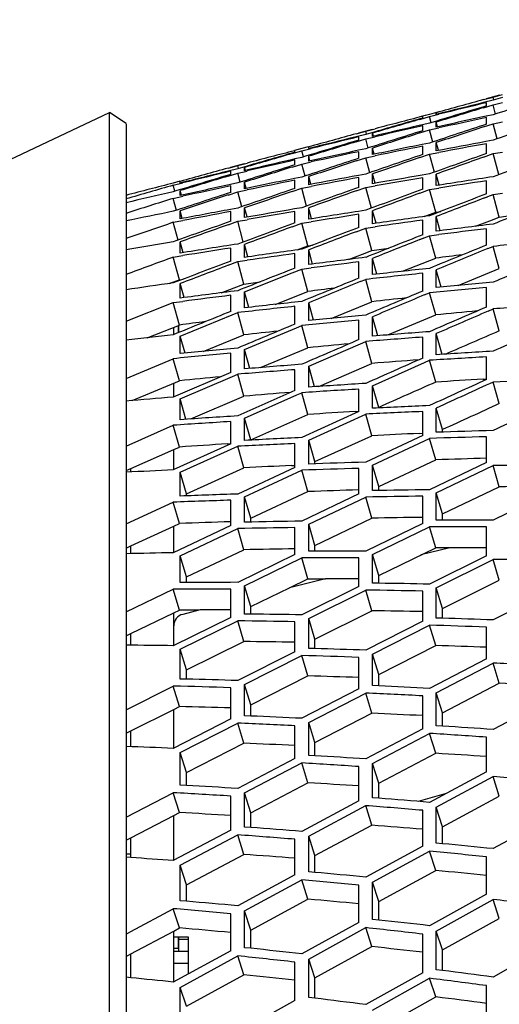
# Model space of a CAD drawing. Header units: millimetres. Extents: x 0 to 420, y -341 to 792.
# Tile 153 of 256: x 59.82 to 63.24, y 251.07 to 258.09. Entities that reach past the tile are written whole.
import ezdxf

# ---------------------------------------------------------------- set-up
doc = ezdxf.new("R2010")
doc.units = ezdxf.units.MM
doc.header["$LTSCALE"] = 23.1
doc.layers.get('0').update_dxf_attribs({"linetype": 'CONTINUOUS'})
for name, color, linetype in [('02___PRT_ALL_AXES', 7, 'CONTINUOUS'), ('06___PRT_ALL_SURFS', 7, 'CONTINUOUS'), ('AXES', 7, 'CONTINUOUS'), ('DIM_PILOTEES', 7, 'CONTINUOUS')]:
    doc.layers.add(name, color=color, linetype=linetype)
doc.styles.get("Standard").update_dxf_attribs({"font": 'txt', "width": 0.7})
doc.dimstyles.new('DIMSTYLE_3', dxfattribs={"dimtxt": 2.5, "dimasz": 3.5, "dimexe": 2, "dimexo": 0, "dimtad": 1, "dimdec": 0, "dimlfac": 5.882353, "dimdsep": 46, "dimtxsty": 'Standard', "dimblk": '_FILLED', "dimblk1": '_FILLED', "dimblk2": '_FILLED', "dimcen": 0.09, "dimazin": 2, "dimtp": 0.8, "dimtm": 0.8, "dimtfac": 1, "dimtdec": 0, "dimtofl": 0, "dimtmove": 0, "dimatfit": 3, "dimldrblk": '_FILLED', "dimfxl": 0, "dimtolj": 1, "dimarcsym": 0})

# ---------------------------------------------------------------- blocks, each defined once
blk = doc.blocks.new('_FILLED')
at = {"color": 0, "linetype": 'ByBlock'}
blk.add_solid([(0, 0), (-1, 0.1429), (-1, -0.1429)], dxfattribs=at)
blk = doc.blocks.new('*D3')
at = {"layer": 'DIM_PILOTEES', "color": 2, "linetype": 'Continuous'}
for p, q in [((74.1289, 261.6325), (38.8739, 261.6325)), ((40.8739, 261.6325), (40.8739, 207.2291)), ((40.8739, 152.8258), (40.8739, 207.2291)), ((55.2706, 152.8258), (38.8739, 152.8258))]:
    blk.add_line(p, q, dxfattribs=at)
at = {"layer": 'DIM_PILOTEES', "color": 2, "linetype": 'Continuous', "xscale": 3.5, "yscale": 3.5, "zscale": 3.5}
for p, rotation in [((40.8739, 261.6325), 90), ((40.8739, 152.8258), 270)]:
    blk.add_blockref('_FILLED', p, dxfattribs=dict(at, rotation=rotation))
at = {"layer": 'DIM_PILOTEES', "color": 2, "linetype": 'Continuous', "insert": (37.7489, 207.2291), "char_height": 2.5, "width": 8.839286, "attachment_point": 2, "rotation": 90, "line_spacing_factor": 0.9}
blk.add_mtext('{\\ftxt;\\W0.0001;\\H0.0001;\\~}{\\ftxt;\\W2.3571428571;\\H2.5; }{\\ftxt;\\W0.0001;\\H0.0001;\\~}', dxfattribs=at)

msp = doc.modelspace()

# ---------------------------------------------------------------- linework, layer by layer
at = {"color": 7, "linetype": 'Continuous'}
for p, q in [((63.1499, 257.5233), (63.2472, 257.5494)), ((63.1986, 257.5347), (63.2656, 257.5523)), ((63.1305, 257.5161), (63.1986, 257.5347)), ((63.1986, 257.5112), (63.1305, 257.4945)), ((63.1305, 257.4585), (63.1986, 257.4791)), ((63.1305, 257.4585), (63.1986, 257.4791)), ((63.1445, 257.4933), (63.1499, 257.4946)), ((63.1499, 257.4711), (63.1499, 257.4946)), ((63.1502, 257.5215), (63.1926, 257.5331)), ((63.2045, 257.5127), (63.1986, 257.5347)), ((63.2656, 257.5306), (63.1986, 257.5112)), ((63.1986, 257.4791), (63.2656, 257.4947)), ((63.2163, 257.4132), (63.1986, 257.4791)), ((58.5996, 256.549), (60.4613, 257.4233)), ((60.4613, 257.3449), (60.4613, 257.4233)), ((60.579, 257.3449), (60.4613, 257.4233)), ((62.7444, 257.4112), (62.6762, 257.3934)), ((62.7444, 257.4112), (62.6952, 257.3984)), ((62.8114, 257.4297), (62.7444, 257.4112)), ((62.7444, 257.3952), (62.8114, 257.4118)), ((62.7931, 257.4111), (62.7931, 257.4228)), ((62.796, 257.4119), (62.7931, 257.4228)), ((63.1986, 257.4084), (63.1478, 257.3975)), ((63.1986, 257.4084), (63.1478, 257.3975)), ((60.4613, 257.0762), (60.4613, 257.3449)), ((60.579, 257.3445), (60.579, 239.6707)), ((62.6762, 257.3755), (62.7444, 257.3952)), ((62.6928, 257.396), (62.6957, 257.3967)), ((62.7444, 257.3482), (62.694, 257.3366)), ((62.7444, 257.3482), (62.6941, 257.3366)), ((62.6957, 257.385), (62.6957, 257.3967)), ((62.6957, 257.2944), (62.6957, 257.3296)), ((62.7561, 257.3514), (62.7444, 257.3952)), ((62.7931, 257.3204), (62.7931, 257.3556)), ((62.8019, 257.3228), (62.7931, 257.3556)), ((63.1305, 257.3218), (63.1986, 257.3444)), ((63.1305, 257.3218), (63.1986, 257.3444)), ((63.1499, 257.3406), (63.1499, 257.3877)), ((63.1986, 257.3444), (63.2656, 257.3579)), ((63.2276, 257.2368), (63.1986, 257.3444)), ((62.2211, 257.2724), (62.2894, 257.2911)), ((62.2894, 257.2677), (62.2211, 257.251)), ((62.2894, 257.2677), (62.2396, 257.2555)), ((62.2406, 257.2797), (62.3382, 257.3058)), ((62.2894, 257.2911), (62.3566, 257.3087)), ((62.2953, 257.2693), (62.2894, 257.2911)), ((62.3566, 257.2873), (62.2894, 257.2677)), ((62.3382, 257.2539), (62.3382, 257.2773)), ((62.3441, 257.2555), (62.3382, 257.2773)), ((62.6762, 257.2787), (62.7444, 257.3003)), ((62.6762, 257.2787), (62.7444, 257.3003)), ((62.7444, 257.3003), (62.8114, 257.3149)), ((62.7679, 257.2128), (62.7444, 257.3003)), ((62.2211, 257.2153), (62.2894, 257.2359)), ((62.2211, 257.2153), (62.2894, 257.2359)), ((62.2353, 257.2499), (62.2406, 257.2512)), ((62.2406, 257.2278), (62.2406, 257.2512)), ((62.2894, 257.2359), (62.3566, 257.2515)), ((62.307, 257.1705), (62.2894, 257.2359)), ((62.7444, 257.2065), (62.6932, 257.1962)), ((62.7444, 257.2065), (62.6932, 257.1962)), ((62.7931, 257.151), (62.7931, 257.2096)), ((62.8078, 257.155), (62.7931, 257.2096)), ((63.1986, 257.2267), (63.1471, 257.2172)), ((63.1499, 257.1314), (63.1499, 257.2019)), ((61.7649, 257.1315), (61.8334, 257.1512)), ((61.8334, 257.1671), (61.7812, 257.1535)), ((61.7817, 257.1519), (61.7845, 257.1526)), ((61.7845, 257.141), (61.7845, 257.1526)), ((61.8789, 257.1797), (61.8334, 257.1671)), ((61.8334, 257.1512), (61.9008, 257.1679)), ((61.8451, 257.1078), (61.8334, 257.1512)), ((61.8823, 257.1672), (61.8823, 257.1788)), ((61.8853, 257.168), (61.8823, 257.1788)), ((62.2894, 257.1658), (62.2385, 257.1548)), ((62.2406, 257.0984), (62.2406, 257.1451)), ((62.3382, 257.1244), (62.3382, 257.1711)), ((62.35, 257.1275), (62.3382, 257.1711)), ((62.6762, 257.1034), (62.7444, 257.1268)), ((62.6762, 257.1034), (62.7444, 257.1268)), ((62.6957, 257.1252), (62.6957, 257.1837)), ((62.7444, 257.1268), (62.8114, 257.1394)), ((62.779, 256.9988), (62.7444, 257.1268)), ((63.1305, 257.1065), (63.1986, 257.1309)), ((63.1986, 257.1309), (63.2656, 257.1424)), ((63.2391, 256.9817), (63.1986, 257.1309)), ((60.4613, 256.8144), (60.4613, 257.0762)), ((61.3071, 257.0275), (61.3759, 257.0464)), ((61.3268, 257.0348), (61.425, 257.0611)), ((61.3759, 257.0464), (61.4435, 257.0641)), ((61.3817, 257.0247), (61.3759, 257.0464)), ((61.7649, 257.0354), (61.8334, 257.0571)), ((61.7649, 257.0354), (61.8334, 257.0571)), ((61.8334, 257.1046), (61.7829, 257.093)), ((61.7845, 257.0511), (61.7845, 257.086)), ((61.8334, 257.0571), (61.9008, 257.0718)), ((61.8568, 256.9703), (61.8334, 257.0571)), ((61.8823, 257.0772), (61.8823, 257.1122)), ((61.8911, 257.0795), (61.8823, 257.1122)), ((62.2211, 257.0797), (62.2894, 257.1022)), ((62.2894, 257.1022), (62.3566, 257.1158)), ((62.3182, 256.9954), (62.2894, 257.1022)), ((61.3759, 257.0232), (61.3071, 257.0063)), ((61.3071, 256.9708), (61.3759, 256.9916)), ((61.3214, 257.0053), (61.3268, 257.0066)), ((61.3268, 256.9833), (61.3268, 257.0066)), ((61.327, 257.033), (61.37, 257.0448)), ((61.4435, 257.0428), (61.3759, 257.0232)), ((61.3759, 256.9916), (61.4435, 257.0073)), ((61.3933, 256.9266), (61.3759, 256.9916)), ((61.425, 257.0096), (61.425, 257.0329)), ((61.4308, 257.0112), (61.425, 257.0329)), ((62.2894, 256.9855), (62.2378, 256.9759)), ((62.3382, 256.9166), (62.3382, 256.9866)), ((62.3563, 256.9197), (62.3382, 256.9866)), ((62.7444, 256.9864), (62.6926, 256.9776)), ((62.7444, 256.9864), (62.6926, 256.9776)), ((62.7931, 256.9034), (62.7931, 256.9852)), ((62.8144, 256.9067), (62.7931, 256.9852)), ((60.9624, 256.9341), (60.9165, 256.9214)), ((60.9165, 256.9057), (60.9844, 256.9225)), ((60.9658, 256.9217), (60.9658, 256.9333)), ((60.9687, 256.9225), (60.9658, 256.9333)), ((61.3759, 256.922), (61.3247, 256.9109)), ((61.425, 256.881), (61.425, 256.9274)), ((61.4367, 256.8842), (61.425, 256.9274)), ((61.8334, 256.964), (61.782, 256.9536)), ((61.7845, 256.8831), (61.7845, 256.9412)), ((61.8823, 256.9091), (61.8823, 256.9673)), ((61.897, 256.913), (61.8823, 256.9673)), ((62.2406, 256.8907), (62.2406, 256.9607)), ((62.6957, 256.8777), (62.6957, 256.9595)), ((63.1499, 256.844), (63.1499, 256.9377)), ((60.9281, 256.8625), (60.9165, 256.9057)), ((60.9658, 256.8324), (60.9658, 256.8671)), ((60.9745, 256.8348), (60.9658, 256.8671)), ((61.3071, 256.8362), (61.3759, 256.8589)), ((61.3071, 256.8362), (61.3759, 256.8589)), ((61.3268, 256.8549), (61.3268, 256.9012)), ((61.3759, 256.8589), (61.4435, 256.8726)), ((61.4045, 256.7529), (61.3759, 256.8589)), ((61.7649, 256.8614), (61.8334, 256.8849)), ((61.7649, 256.8614), (61.8334, 256.8849)), ((61.8334, 256.8849), (61.9008, 256.8976)), ((61.8678, 256.7578), (61.8334, 256.8849)), ((62.2211, 256.8659), (62.2894, 256.8903)), ((62.2894, 256.8903), (62.3566, 256.9019)), ((62.3296, 256.7422), (62.2894, 256.8903)), ((62.6762, 256.8498), (62.7444, 256.8751)), ((62.7444, 256.8751), (62.8114, 256.8856)), ((62.7884, 256.7136), (62.7444, 256.8751)), ((63.1305, 256.813), (63.1986, 256.8391)), ((63.1986, 256.8391), (63.2656, 256.8486)), ((63.2426, 256.6785), (63.1986, 256.8391)), ((60.4613, 239.7813), (60.4613, 256.8144)), ((60.9165, 256.8123), (60.9844, 256.8271)), ((60.9397, 256.7261), (60.9165, 256.8123)), ((63.1305, 256.813), (63.1578, 256.8235)), ((60.9658, 256.6656), (60.9658, 256.7233)), ((60.9803, 256.6695), (60.9658, 256.7233)), ((61.3759, 256.743), (61.324, 256.7333)), ((61.3759, 256.743), (61.324, 256.7333)), ((61.3268, 256.6488), (61.3268, 256.7182)), ((61.425, 256.6748), (61.425, 256.7443)), ((61.4425, 256.6796), (61.425, 256.7443)), ((61.8334, 256.7455), (61.7814, 256.7366)), ((61.7845, 256.6375), (61.7845, 256.7187)), ((61.8823, 256.6633), (61.8823, 256.7446)), ((61.9035, 256.6667), (61.8823, 256.7446)), ((62.2406, 256.6055), (62.2406, 256.6984)), ((62.3382, 256.6311), (62.3382, 256.7241)), ((62.3627, 256.6346), (62.3382, 256.7241)), ((60.9165, 256.6414), (60.9844, 256.6543)), ((60.9506, 256.5152), (60.9165, 256.6414)), ((61.3071, 256.6242), (61.3759, 256.6486)), ((61.3071, 256.6242), (61.3759, 256.6486)), ((61.3759, 256.6486), (61.4435, 256.6603)), ((61.4158, 256.5016), (61.3759, 256.6486)), ((61.7649, 256.6098), (61.8334, 256.6351)), ((61.7649, 256.6098), (61.8334, 256.6351)), ((61.8334, 256.6351), (61.9008, 256.6457)), ((61.8774, 256.4736), (61.8334, 256.6351)), ((62.6957, 256.5526), (62.6957, 256.6574)), ((62.7931, 256.578), (62.7931, 256.6829)), ((62.8209, 256.5816), (62.7931, 256.6829)), ((62.2211, 256.5746), (62.2894, 256.6008)), ((62.2211, 256.5746), (62.2894, 256.6008)), ((62.2894, 256.6008), (62.3566, 256.6103)), ((62.3334, 256.4401), (62.2894, 256.6008)), ((63.1499, 256.479), (63.1499, 256.5957)), ((60.9658, 256.4217), (60.9658, 256.5023)), ((60.9868, 256.4251), (60.9658, 256.5023)), ((62.6762, 256.5187), (62.7444, 256.5457)), ((62.6762, 256.5187), (62.7046, 256.53)), ((62.7444, 256.5457), (62.8114, 256.5541)), ((62.7884, 256.3859), (62.7444, 256.5457)), ((61.3268, 256.3657), (61.3268, 256.458)), ((61.425, 256.3915), (61.425, 256.4838)), ((61.4493, 256.395), (61.425, 256.4838)), ((61.7845, 256.3149), (61.7845, 256.4189)), ((61.8823, 256.3404), (61.8823, 256.4445)), ((61.9099, 256.344), (61.8823, 256.4445)), ((63.1601, 256.4542), (63.1986, 256.4699)), ((63.2426, 256.3111), (63.1986, 256.4699)), ((60.9165, 256.3935), (60.9844, 256.4043)), ((60.9605, 256.232), (60.9165, 256.3935)), ((61.3071, 256.3351), (61.3759, 256.3613)), ((61.3071, 256.3351), (61.3345, 256.3455)), ((61.3759, 256.3613), (61.4435, 256.371)), ((61.4199, 256.2006), (61.3759, 256.3613)), ((62.2406, 256.2432), (62.2406, 256.359)), ((62.3382, 256.2685), (62.3382, 256.3844)), ((62.3692, 256.272), (62.3382, 256.3844)), ((61.425, 256.1467), (61.7649, 256.2812)), ((61.7649, 256.2812), (61.8334, 256.3082)), ((61.7649, 256.2812), (61.8334, 256.3082)), ((61.8334, 256.3082), (61.9008, 256.3168)), ((61.8774, 256.1484), (61.8334, 256.3082)), ((62.6957, 256.1507), (62.6957, 256.2783)), ((62.7931, 256.1758), (62.7931, 256.3035)), ((62.8276, 256.1791), (62.7931, 256.3035)), ((60.9199, 256.2096), (60.9199, 256.2171)), ((60.9658, 256.1013), (60.9658, 256.2046)), ((60.9932, 256.1049), (60.9658, 256.2046)), ((62.2507, 256.2185), (62.2894, 256.2343)), ((62.3334, 256.0755), (62.2894, 256.2343)), ((61.425, 256.0317), (61.425, 256.1467)), ((61.4558, 256.0353), (61.425, 256.1467)), ((62.707, 256.1239), (62.7444, 256.1396)), ((62.707, 256.1239), (62.7444, 256.1396)), ((62.7884, 255.9819), (62.7444, 256.1396)), ((63.1499, 256.0374), (63.1499, 256.1768)), ((60.579, 255.9365), (60.9165, 256.0692)), ((60.9165, 256.0692), (60.9844, 256.0779)), ((60.9605, 255.9094), (60.9165, 256.0692)), ((61.3268, 256.0063), (61.3268, 256.1212)), ((61.8823, 255.9413), (61.8823, 256.068)), ((61.9166, 255.9446), (61.8823, 256.068)), ((61.3367, 255.9817), (61.3759, 255.9976)), ((61.3367, 255.9817), (61.3759, 255.9976)), ((61.4199, 255.8388), (61.3759, 255.9976)), ((61.7845, 255.9161), (61.7845, 256.0427)), ((63.1625, 256.0084), (63.1986, 256.024)), ((63.1625, 256.0084), (63.1986, 256.024)), ((63.2426, 255.8675), (63.1986, 256.024)), ((60.9658, 255.831), (61.3367, 255.9817)), ((62.2406, 255.8049), (62.2406, 255.9433)), ((62.3382, 255.8299), (62.3382, 255.9683)), ((62.3761, 255.833), (62.3382, 255.9683)), ((60.9199, 255.8415), (60.9199, 255.8935)), ((60.9539, 255.8553), (60.9539, 255.9068)), ((61.425, 255.7338), (61.7957, 255.8893)), ((61.7957, 255.8893), (61.8334, 255.9051)), ((61.7957, 255.8893), (61.8334, 255.9051)), ((61.8774, 255.7474), (61.8334, 255.9051)), ((60.9658, 255.7052), (60.9658, 255.831)), ((60.9998, 255.7086), (60.9658, 255.831)), ((62.2531, 255.7761), (62.2894, 255.7918)), ((62.2531, 255.7761), (62.2894, 255.7918)), ((62.3334, 255.6353), (62.2894, 255.7918)), ((62.6957, 255.673), (62.6957, 255.823)), ((62.7931, 255.6977), (62.7931, 255.8479)), ((62.8346, 255.7003), (62.7931, 255.8479)), ((61.425, 255.5964), (61.425, 255.7338)), ((61.4626, 255.5996), (61.425, 255.7338)), ((61.8823, 255.6158), (62.2531, 255.7761)), ((60.579, 255.5286), (60.9165, 255.6692)), ((60.9605, 255.5115), (60.9165, 255.6692)), ((61.3268, 255.5713), (61.3268, 255.7086)), ((62.7094, 255.6421), (62.7444, 255.6576)), ((62.7094, 255.6421), (62.7444, 255.6576)), ((62.7884, 255.5024), (62.7444, 255.6576)), ((63.1499, 255.5202), (63.1499, 255.682)), ((61.7845, 255.4419), (61.7845, 255.5908)), ((61.8823, 255.4668), (61.8823, 255.6158)), ((61.9236, 255.4695), (61.8823, 255.6158)), ((62.3382, 255.4769), (62.7094, 255.6421)), ((61.3268, 255.5713), (60.9165, 255.3956)), ((60.9658, 255.3822), (61.3391, 255.5427)), ((61.3391, 255.5427), (61.3759, 255.5585)), ((61.3391, 255.5427), (61.3759, 255.5585)), ((61.4199, 255.4019), (61.3759, 255.5585)), ((63.2426, 255.3487), (63.1986, 255.5026)), ((60.9199, 255.3956), (60.9199, 255.4946)), ((61.7845, 255.4419), (61.3759, 255.2617)), ((62.2406, 255.2917), (62.2406, 255.4522)), ((62.3382, 255.3162), (62.3382, 255.4769)), ((62.3822, 255.322), (62.3382, 255.4769)), ((60.9658, 255.2343), (60.9658, 255.3822)), ((61.0067, 255.2372), (60.9658, 255.3822)), ((61.425, 255.2461), (61.7981, 255.4112)), ((61.7981, 255.4112), (61.8334, 255.4268)), ((61.8774, 255.2716), (61.8334, 255.4268)), ((62.2406, 255.2917), (61.8334, 255.1069)), ((62.6957, 255.1206), (62.6957, 255.2927)), ((62.7931, 255.1448), (62.7931, 255.3171)), ((62.8371, 255.1637), (62.7931, 255.3171)), ((61.3268, 255.062), (61.3268, 255.2213)), ((61.425, 255.0867), (61.425, 255.2461)), ((61.469, 255.0912), (61.425, 255.2461)), ((61.8823, 255.0891), (62.2894, 255.2743)), ((62.3334, 255.1204), (62.2894, 255.2743)), ((60.579, 255.0463), (60.9165, 255.1945)), ((60.9605, 255.0393), (60.9165, 255.1945)), ((61.8823, 254.9181), (61.8823, 255.0891)), ((61.9263, 254.9356), (61.8823, 255.0891)), ((62.6957, 255.1206), (62.2894, 254.9312)), ((62.3382, 254.9112), (62.7444, 255.101)), ((62.7884, 254.9486), (62.7444, 255.101)), ((63.1499, 254.9288), (63.1499, 255.1125)), ((61.3268, 255.062), (60.9165, 254.877)), ((60.9199, 254.877), (60.9199, 255.0215)), ((60.9658, 254.8595), (61.3759, 255.0449)), ((61.4199, 254.8911), (61.3759, 255.0449)), ((61.7845, 254.8937), (61.7845, 255.0646)), ((60.6139, 254.8613), (60.6139, 254.8874)), ((61.7845, 254.8937), (61.3759, 254.7045)), ((61.425, 254.6847), (61.8334, 254.8745)), ((61.8774, 254.722), (61.8334, 254.8745)), ((62.2406, 254.7047), (62.2406, 254.887)), ((62.3382, 254.7287), (62.3382, 254.9112)), ((62.3822, 254.7592), (62.3382, 254.9112)), ((63.1499, 254.9288), (62.7444, 254.7348)), ((62.7931, 254.7126), (63.1986, 254.907)), ((63.2426, 254.7561), (63.1986, 254.907)), ((60.9658, 254.6899), (60.9658, 254.8595)), ((61.0098, 254.7061), (60.9658, 254.8595)), ((61.3268, 254.4794), (61.3268, 254.6604)), ((61.425, 254.5036), (61.425, 254.6847)), ((61.469, 254.5328), (61.425, 254.6847)), ((62.2406, 254.7047), (61.8334, 254.511)), ((61.8823, 254.4891), (62.2894, 254.6832)), ((62.3334, 254.5323), (62.2894, 254.6832)), ((62.6957, 254.4949), (62.6957, 254.6887)), ((62.7931, 254.5186), (62.7931, 254.7126)), ((62.8371, 254.5622), (62.7931, 254.7126)), ((63.6039, 254.7163), (63.1986, 254.5178)), ((60.579, 254.4909), (60.9165, 254.6464)), ((60.9605, 254.494), (60.9165, 254.6464)), ((61.3268, 254.4794), (60.9165, 254.2858)), ((60.9199, 254.2858), (60.9199, 254.4753)), ((60.9658, 254.2642), (61.3759, 254.4583)), ((61.4199, 254.3074), (61.3759, 254.4583)), ((61.7845, 254.2727), (61.7845, 254.4651)), ((61.8823, 254.2966), (61.8823, 254.4891)), ((61.9263, 254.3387), (61.8823, 254.4891)), ((62.6957, 254.4949), (62.2894, 254.2969)), ((62.3382, 254.2727), (62.7444, 254.4712)), ((62.7884, 254.322), (62.7444, 254.4712)), ((63.1499, 254.2645), (63.1499, 254.4697)), ((60.6139, 254.2794), (60.6139, 254.3346)), ((62.8901, 254.3219), (62.6814, 254.2699)), ((60.9658, 254.0732), (60.9658, 254.2642)), ((61.0098, 254.1138), (60.9658, 254.2642)), ((61.7845, 254.2727), (61.3759, 254.0749)), ((61.425, 254.0511), (61.8334, 254.2494)), ((61.8774, 254.1002), (61.8334, 254.2494)), ((62.2406, 254.0454), (62.2406, 254.249)), ((62.3382, 254.0689), (62.3382, 254.2727)), ((62.3822, 254.124), (62.3382, 254.2727)), ((63.1499, 254.2645), (62.7444, 254.0621)), ((62.7931, 254.0357), (63.1986, 254.2385)), ((63.2426, 254.0911), (63.1986, 254.2385)), ((62.0019, 254.1005), (61.7464, 254.0368)), ((61.425, 253.8488), (61.425, 254.0511)), ((61.469, 253.9024), (61.425, 254.0511)), ((62.2406, 254.0454), (61.8334, 253.8434)), ((62.3822, 254.0683), (62.3382, 254.0689)), ((62.7931, 253.8206), (62.7931, 254.0357)), ((62.8371, 253.8888), (62.7931, 254.0357)), ((60.579, 253.8637), (60.9165, 254.0261)), ((60.9605, 253.8769), (60.9165, 254.0261)), ((61.3268, 253.8252), (61.3268, 254.0273)), ((61.8823, 253.8174), (62.2894, 254.0198)), ((62.3334, 253.8723), (62.2894, 254.0198)), ((62.6957, 253.7974), (62.6957, 254.0124)), ((63.6039, 254.0135), (63.1986, 253.8068)), ((61.3268, 253.8252), (60.9165, 253.6233)), ((60.9199, 253.6233), (60.9199, 253.8574)), ((61.1088, 253.8778), (60.9843, 253.8468)), ((61.469, 253.8484), (61.425, 253.8488)), ((62.8371, 253.8192), (62.7931, 253.8206)), ((60.9658, 253.5976), (61.3759, 253.7999)), ((61.4199, 253.6525), (61.3759, 253.7999)), ((61.7845, 253.5805), (61.7845, 253.7939)), ((61.8823, 253.6038), (61.8823, 253.8174)), ((61.9263, 253.6704), (61.8823, 253.8174)), ((62.6957, 253.7974), (62.2894, 253.5912)), ((62.3382, 253.563), (62.7444, 253.7696)), ((62.7884, 253.624), (62.7444, 253.7696)), ((63.1499, 253.5289), (63.1499, 253.7552)), ((60.6139, 253.6263), (60.6139, 253.7105)), ((60.9658, 253.3857), (60.9658, 253.5976)), ((61.0098, 253.4507), (60.9658, 253.5976)), ((61.7845, 253.5805), (61.3759, 253.3747)), ((61.425, 253.3468), (61.8334, 253.5531)), ((61.8774, 253.4075), (61.8334, 253.5531)), ((61.9263, 253.6026), (61.8823, 253.6038)), ((62.2406, 253.3154), (62.2406, 253.5399)), ((62.3382, 253.3383), (62.3382, 253.563)), ((62.3822, 253.4179), (62.3382, 253.563)), ((63.1499, 253.5289), (62.7444, 253.3186)), ((62.7931, 253.2882), (63.1986, 253.499)), ((63.2426, 253.3552), (63.1986, 253.499)), ((60.579, 253.1662), (60.9165, 253.3352)), ((60.9605, 253.1896), (60.9165, 253.3352)), ((61.0098, 253.3847), (60.9658, 253.3857)), ((61.425, 253.1238), (61.425, 253.3468)), ((61.469, 253.2017), (61.425, 253.3468)), ((62.3822, 253.3363), (62.3382, 253.3383)), ((61.3268, 253.1007), (61.3268, 253.3236)), ((62.2406, 253.3154), (61.8334, 253.1056)), ((61.8823, 253.0755), (62.2894, 253.2857)), ((62.3334, 253.142), (62.2894, 253.2857)), ((62.6957, 253.0298), (62.6957, 253.2655)), ((62.7931, 253.0524), (62.7931, 253.2882)), ((62.8371, 253.1451), (62.7931, 253.2882)), ((63.6039, 253.2401), (63.1986, 253.0257)), ((60.9199, 252.8911), (60.9199, 253.1693)), ((61.469, 253.122), (61.425, 253.1238)), ((61.3268, 253.1007), (60.9165, 252.8911)), ((60.9658, 252.8614), (61.3759, 253.0715)), ((61.4199, 252.9278), (61.3759, 253.0715)), ((61.7845, 252.8188), (61.7845, 253.0527)), ((61.8823, 252.8414), (61.8823, 253.0755)), ((61.9263, 252.9324), (61.8823, 253.0755)), ((62.8371, 253.0496), (62.7931, 253.0524)), ((60.6139, 252.9035), (60.6139, 253.0165)), ((62.6957, 253.0298), (62.2894, 252.816)), ((62.3382, 252.7838), (62.7444, 252.998)), ((62.7884, 252.8563), (62.7444, 252.998)), ((63.1499, 252.724), (63.1499, 252.9707)), ((60.9658, 252.6292), (60.9658, 252.8614)), ((61.0098, 252.7183), (60.9658, 252.8614)), ((61.9263, 252.8388), (61.8823, 252.8414)), ((61.7845, 252.8188), (61.3759, 252.6054)), ((61.425, 252.5736), (61.8334, 252.7874)), ((61.8774, 252.6457), (61.8334, 252.7874)), ((62.3382, 252.5388), (62.3382, 252.7838)), ((62.3822, 252.6427), (62.3382, 252.7838)), ((62.2406, 252.5165), (62.2406, 252.7613)), ((63.1499, 252.724), (62.7444, 252.5063)), ((61.0098, 252.6268), (60.9658, 252.6292)), ((62.7931, 252.4719), (63.1986, 252.69)), ((63.2426, 252.5504), (63.1986, 252.69)), ((60.579, 252.4003), (60.9165, 252.5753)), ((60.9605, 252.4336), (60.9165, 252.5753)), ((61.425, 252.3304), (61.425, 252.5736)), ((61.469, 252.4325), (61.425, 252.5736)), ((62.8629, 252.5699), (62.6639, 252.5129)), ((61.3268, 252.308), (61.3268, 252.5509)), ((62.2406, 252.5165), (61.8334, 252.2993)), ((62.3822, 252.5354), (62.3382, 252.5388)), ((61.8823, 252.2654), (62.2894, 252.4829)), ((62.3334, 252.3433), (62.2894, 252.4829)), ((62.6957, 252.194), (62.6957, 252.4498)), ((62.7931, 252.2159), (62.7931, 252.4719)), ((62.8371, 252.3329), (62.7931, 252.4719)), ((60.9199, 252.0928), (60.9199, 252.4126)), ((63.6039, 252.3981), (63.1986, 252.1764)), ((61.3268, 252.308), (60.9165, 252.0911)), ((60.9658, 252.0575), (61.3759, 252.2748)), ((61.4199, 252.1352), (61.3759, 252.2748)), ((61.469, 252.3272), (61.425, 252.3304)), ((60.6139, 252.1128), (60.6139, 252.2544)), ((61.7845, 251.9893), (61.7845, 252.2432)), ((61.8823, 252.0113), (61.8823, 252.2654)), ((61.9263, 252.1264), (61.8823, 252.2654)), ((62.8371, 252.2118), (62.7931, 252.2159)), ((62.6957, 252.194), (62.2894, 251.9731)), ((62.3382, 251.937), (62.7444, 252.1583)), ((62.7884, 252.0209), (62.7444, 252.1583)), ((60.6139, 252.1128), (60.579, 252.1152)), ((63.1499, 251.8516), (63.1499, 252.1182)), ((60.9658, 251.8054), (60.9658, 252.0575)), ((61.0098, 251.9185), (60.9658, 252.0575)), ((61.9263, 252.0073), (61.8823, 252.0113)), ((61.7845, 251.9893), (61.3759, 251.7689)), ((61.425, 251.7332), (61.8334, 251.954)), ((61.8774, 251.8166), (61.8334, 251.954)), ((62.3382, 251.6722), (62.3382, 251.937)), ((62.3822, 251.8002), (62.3382, 251.937)), ((62.2406, 251.6507), (62.2406, 251.9152)), ((61.0098, 251.8017), (60.9658, 251.8054)), ((63.1499, 251.8516), (62.7444, 251.627)), ((62.7931, 251.5887), (63.1986, 251.8137)), ((63.2426, 251.6786), (63.1986, 251.8137)), ((60.6139, 251.5864), (60.9165, 251.7484)), ((60.9605, 251.611), (60.9165, 251.7484)), ((61.425, 251.4704), (61.425, 251.7332)), ((61.469, 251.5964), (61.425, 251.7332)), ((61.3268, 251.4487), (61.3268, 251.7113)), ((62.2406, 251.6507), (61.8334, 251.4267)), ((62.3822, 251.6675), (62.3382, 251.6722)), ((60.579, 251.5677), (60.6139, 251.5864)), ((60.9199, 251.2251), (60.9199, 251.5893)), ((61.8823, 251.3889), (62.2894, 251.6132)), ((62.3334, 251.478), (62.2894, 251.6132)), ((62.7931, 251.3133), (62.7931, 251.5887)), ((62.8371, 251.4542), (62.7931, 251.5887)), ((60.9199, 251.5481), (61.0219, 251.5481)), ((60.9539, 251.4657), (60.9539, 251.548)), ((61.0219, 251.5278), (60.9539, 251.5278)), ((61.0219, 251.5481), (61.0219, 251.2826)), ((62.6957, 251.2921), (62.6957, 251.5673)), ((61.3268, 251.4487), (60.9165, 251.2251)), ((60.9199, 251.4461), (61.0219, 251.4461)), ((61.469, 251.4659), (61.425, 251.4704)), ((63.6039, 251.4893), (63.1986, 251.261)), ((60.6139, 251.2562), (60.6139, 251.4259)), ((60.9199, 251.3611), (61.0219, 251.3611)), ((60.9658, 251.1877), (61.3759, 251.4117)), ((61.4199, 251.2765), (61.3759, 251.4117)), ((61.7845, 251.0943), (61.7845, 251.3674)), ((61.8823, 251.1155), (61.8823, 251.3889)), ((61.9263, 251.2544), (61.8823, 251.3889)), ((62.6957, 251.2921), (62.2894, 251.0647)), ((62.8371, 251.3077), (62.7931, 251.3133)), ((60.6139, 251.2562), (60.579, 251.2597)), ((62.3382, 251.0247), (62.7444, 251.2525)), ((62.7884, 251.1197), (62.7444, 251.2525)), ((60.9658, 250.9165), (60.9658, 251.1877)), ((61.0098, 251.0533), (60.9658, 251.1877)), ((63.1499, 250.9139), (63.1499, 251.1997)), ((61.7845, 251.0943), (61.3759, 250.8673)), ((61.9263, 251.1101), (61.8823, 251.1155))]:
    msp.add_line(p, q, dxfattribs=at)
at = {"color": 2, "linetype": 'Continuous'}
msp.add_line((60.9539, 251.4657), (60.9199, 251.4657), dxfattribs=at)
at = {"color": 7, "linetype": 'Continuous'}
for centre, radius, start, end in [((96.1975, 147.646), 114.6895, 106.747117, 106.958824), ((91.3232, 154.8279), 106.488, 105.352128, 105.540468), ((86.7281, 161.2957), 99.0508, 103.782557, 103.983598), ((86.4101, 161.7625), 98.5174, 103.659849, 103.859299), ((99.0185, 145.1641), 117.8213, 107.492398, 107.699156), ((96.567, 147.1509), 115.2639, 106.863175, 107.038508), ((82.6603, 166.7483), 92.7255, 102.147723, 102.372058), ((93.7392, 149.823), 111.9485, 106.109643, 106.289743), ((84.2113, 163.9583), 95.8254, 102.976217, 103.194638), ((88.2967, 158.0728), 102.5703, 104.455177, 104.649202), ((93.3181, 150.5324), 111.154, 105.991533, 106.173413), ((83.91, 164.402), 95.3183, 102.859587, 103.068713), ((102.1934, 138.5989), 124.996, 108.201377, 108.397188), ((82.3844, 167.1169), 92.2972, 102.028391, 102.243338), ((105.1166, 136.2591), 128.0246, 108.920515, 109.112362), ((90.9389, 152.645), 108.497, 105.348365, 105.53395), ((99.2247, 141.226), 121.6809, 107.469816, 107.670454), ((99.6364, 140.6422), 122.3525, 107.582573, 107.748647), ((102.611, 138.0283), 125.6569, 108.312131, 108.474257), ((96.2463, 144.084), 118.1436, 106.72828, 106.934608), ((86.0379, 160.2558), 99.8765, 103.795799, 103.995983), ((96.6486, 143.4938), 118.8185, 106.842914, 107.013658), ((85.6984, 160.8122), 99.2509, 103.674303, 103.873104), ((80.3069, 169.3282), 89.6161, 101.33509, 101.566622), ((79.0333, 171.2899), 87.3835, 100.474495, 100.710663), ((78.7877, 171.5887), 87.0297, 100.351305, 100.577936), ((93.6815, 146.5224), 115.1219, 106.09567, 106.271798), ((87.8079, 156.2402), 104.2139, 104.462042, 104.654111), ((93.2174, 147.3706), 114.1822, 105.979135, 106.157178), ((81.7769, 166.6205), 92.6186, 102.178305, 102.403829), ((81.4886, 167.0564), 92.122, 102.060219, 102.276448), ((106.0812, 130.2968), 134.0438, 108.884837, 109.068452), ((80.0423, 169.6915), 89.1953, 101.21433, 101.436441), ((109.1775, 127.8057), 137.2723, 109.590835, 109.77062), ((112.1656, 125.7133), 140.09, 110.282345, 110.459159), ((99.7355, 136.2355), 126.636, 107.438753, 107.63262), ((83.4906, 163.0776), 96.4889, 103.001503, 103.219693), ((83.1728, 163.5971), 95.9043, 102.886308, 103.095353), ((102.9199, 133.1288), 130.4731, 108.166674, 108.354984), ((103.3863, 132.4319), 131.2693, 108.275945, 108.431722), ((106.5548, 129.6137), 134.8293, 108.992157, 109.144093), ((109.6535, 127.1447), 138.0379, 109.696092, 109.844909), ((96.5676, 139.5461), 122.6109, 106.703553, 106.903832), ((90.7652, 149.6667), 111.3289, 105.343412, 105.525627), ((85.52, 158.5261), 101.4131, 103.813094, 104.011739), ((85.1568, 159.1783), 100.6889, 103.693221, 103.890687), ((100.1907, 135.5331), 127.4338, 107.549857, 107.710194), ((76.8319, 173.7996), 84.3712, 99.647402, 99.891591), ((87.7988, 153.3493), 107.0039, 104.550172, 104.736966), ((97.0079, 138.8459), 123.402, 106.816364, 106.981975), ((81.0424, 165.8543), 93.167, 102.218355, 102.444271), ((79.4314, 169.2689), 89.4434, 101.380592, 101.613948), ((79.1569, 169.694), 88.96, 101.261281, 101.485274), ((78.0425, 171.8895), 86.5418, 100.522713, 100.762176), ((77.7901, 172.2448), 86.1311, 100.400766, 100.630701), ((76.5971, 174.0929), 84.0246, 99.523077, 99.757576), ((75.7658, 175.0424), 82.8825, 98.721224, 99.004948), ((75.5428, 175.2931), 82.5798, 98.63105, 98.868687), ((93.6814, 142.9624), 118.5606, 106.042844, 106.212636), ((82.86, 161.8306), 97.5295, 103.002476, 103.206061), ((104.0365, 126.3475), 137.3182, 108.121132, 108.301352), ((104.5614, 125.4981), 138.2774, 108.228539, 108.377488), ((80.7404, 166.3597), 92.5994, 102.10191, 102.318646), ((107.4912, 122.8947), 141.5697, 108.835768, 109.010573), ((108.0302, 122.0493), 142.5299, 108.94139, 109.085896), ((110.9062, 119.7745), 145.4963, 109.540884, 109.711137), ((111.4541, 118.9434), 146.4463, 109.644607, 109.785389), ((114.2305, 117.067), 149.0063, 110.234112, 110.400675), ((114.7817, 116.2606), 149.9343, 110.335831, 110.473609), ((117.4127, 114.8417), 152.0168, 110.913165, 111.076898), ((100.8069, 130.1171), 132.8266, 107.476792, 107.629493), ((117.9609, 114.07), 152.9115, 111.012781, 111.148271), ((120.4038, 113.1525), 154.4598, 111.575848, 111.737601), ((78.6517, 168.7956), 89.6952, 101.404108, 101.624138), ((77.1844, 171.868), 86.3347, 100.58586, 100.827753), ((76.924, 172.2798), 85.8669, 100.465562, 100.697956), ((75.8755, 174.3992), 83.535, 99.713422, 99.961526), ((75.6355, 174.7442), 83.1365, 99.590538, 99.82893), ((74.7262, 176.265), 81.4178, 98.786459, 99.07646), ((74.5041, 176.5406), 81.0905, 98.698325, 98.941324), ((109.6106, 114.003), 150.7211, 108.848945, 108.984576), ((113.2428, 109.8417), 155.7164, 109.475329, 109.635536), ((116.9979, 106.311), 160.1455, 110.167772, 110.323575), ((73.7098, 177.4765), 79.9672, 97.881454, 98.175327), ((73.4972, 177.7208), 79.6723, 97.79181, 98.037972), ((72.7922, 178.0998), 79.1127, 96.965131, 97.261104), ((113.8804, 108.7948), 156.8995, 109.577155, 109.709485), ((117.6473, 105.2783), 161.3198, 110.267755, 110.396484), ((120.6281, 103.2915), 164.0557, 110.848621, 111.000883), ((121.282, 102.2866), 165.2059, 110.946659, 111.072506), ((72.5867, 178.3164), 78.8461, 96.873987, 97.121826), ((75.0174, 174.527), 83.18, 99.760069, 99.996056), ((73.8055, 176.8611), 80.59, 98.872286, 99.167492), ((124.0698, 100.8699), 167.3436, 111.515624, 111.665203), ((124.7202, 99.9062), 168.4546, 111.611624, 111.735303), ((71.7409, 178.4109), 78.525, 95.947862, 96.245256), ((73.5834, 177.1614), 80.2382, 98.78646, 99.033913), ((72.7236, 178.6393), 78.5688, 97.967233, 98.26808), ((72.5127, 178.9052), 78.2527, 97.879913, 98.132012), ((127.2629, 99.113), 169.9251, 112.166617, 112.314362), ((127.7646, 98.5362), 170.6219, 112.249564, 112.382801), ((120.7542, 93.3806), 173.6484, 110.156833, 110.27551), ((124.8616, 88.791), 179.2148, 110.763901, 110.90425), ((71.7554, 179.8274), 77.1474, 97.047926, 97.352672), ((71.5533, 180.0633), 76.862, 96.95912, 97.214407), ((130.1552, 98.0617), 171.7418, 112.799535, 112.946281), ((125.6546, 87.4721), 180.7078, 110.860016, 110.97586), ((128.9133, 85.3103), 183.7086, 111.432782, 111.569741), ((70.675, 180.7034), 75.9949, 96.027081, 96.33514), ((70.8744, 180.4569), 76.2907, 96.117403, 96.424256), ((71.8387, 179.2349), 77.7457, 98.075988, 98.327297), ((132.7105, 82.5941), 187.4034, 112.088159, 112.222586), ((133.3291, 81.7897), 188.3549, 112.170506, 112.291557), ((70.0569, 180.5427), 75.9812, 95.178791, 95.48592), ((70.8239, 180.9097), 75.8351, 97.156865, 97.469242), ((136.1768, 80.7283), 190.1907, 112.727899, 112.860642), ((69.8605, 180.7928), 75.6821, 95.08698, 95.395314), ((70.6242, 181.1642), 75.5314, 97.070656, 97.332422), ((69.9035, 182.0736), 74.4426, 96.223506, 96.539807), ((136.7619, 80.0221), 191.0392, 112.807885, 112.927908), ((139.9695, 61.2134), 210.0689, 111.985151, 112.105884), ((69.7112, 182.3072), 74.1603, 96.135832, 96.453411), ((139.2476, 79.7638), 191.998, 113.349962, 113.481855), ((139.7898, 79.1658), 192.7305, 113.427448, 113.547202), ((69.0869, 180.3413), 75.9115, 94.142004, 94.448759), ((68.8714, 182.941), 73.3028, 95.189908, 95.509597), ((69.0598, 182.707), 73.5852, 95.279055, 95.597468), ((144.2723, 58.0374), 214.3833, 112.629339, 112.747693), ((68.2702, 182.825), 73.2455, 94.326685, 94.645359), ((141.8739, 79.7122), 192.7939, 113.952409, 114.084269), ((69.0241, 183.0788), 73.2116, 96.358082, 96.623931), ((148.1203, 55.9941), 217.4849, 113.258274, 113.375096), ((68.085, 183.0622), 72.9601, 94.236082, 94.556031), ((68.153, 184.1973), 71.8682, 95.410991, 95.739482), ((67.5141, 182.4285), 73.4212, 93.36963, 93.686693), ((67.9714, 184.417), 71.6006, 95.324756, 95.654589), ((151.4293, 55.1503), 219.2784, 113.86994, 113.986063), ((67.331, 182.6721), 73.1295, 93.277596, 93.59593), ((67.169, 185.053), 70.7431, 94.365248, 94.697197), ((67.3467, 184.8331), 71.0107, 94.452922, 94.783529), ((154.1393, 55.5147), 219.73, 114.462419, 114.578659), ((154.3926, 55.6239), 219.6994, 114.524685, 114.640984), ((66.5893, 181.7575), 73.8231, 92.317723, 92.632564), ((66.4118, 185.2031), 70.3728, 93.398029, 93.730221), ((66.5863, 184.9803), 70.6433, 93.487122, 93.817974), ((66.5012, 186.182), 69.4386, 94.613092, 94.89255), ((65.6797, 184.8697), 70.4862, 92.42638, 92.756922), ((65.8518, 184.641), 70.7625, 92.516865, 92.846071), ((156.2192, 57.0389), 218.8688, 115.033897, 115.151048), ((65.5644, 187.0268), 68.326, 93.555832, 93.900618), ((65.7318, 186.8222), 68.5779, 93.641746, 93.985131), ((65.1237, 183.8045), 71.3784, 91.545463, 91.871127), ((65.0012, 186.996), 68.1845, 92.662875, 93.006488), ((64.9534, 184.0422), 71.0932, 91.453614, 91.780609), ((64.8371, 187.2033), 67.9299, 92.575583, 92.920596), ((64.2118, 188.6414), 66.3176, 92.848193, 93.140195), ((64.1286, 186.9223), 67.9909, 91.591148, 91.934475), ((64.2901, 186.7096), 68.251, 91.679791, 92.021722), ((64.2127, 182.6964), 72.2177, 90.483051, 90.80461), ((63.5797, 185.9545), 68.7854, 90.69584, 91.034176), ((63.3557, 189.0542), 65.6375, 91.771386, 92.129742), ((63.5102, 188.8632), 65.8758, 91.8566, 92.213503), ((63.4202, 186.1755), 68.517, 90.605877, 90.945603), ((62.672, 188.8216), 65.6494, 90.774565, 91.131201), ((62.8237, 188.6256), 65.8928, 90.861086, 91.216273), ((62.6926, 184.9425), 69.5287, 89.623121, 89.957343), ((62.8506, 184.7098), 69.8089, 89.714372, 90.04721), ((62.1082, 190.5343), 63.7626, 91.07089, 91.374247), ((61.9836, 188.1496), 66.0999, 89.777197, 90.13018), ((62.1331, 187.9459), 66.3512, 89.864995, 90.216534), ((61.925, 183.1887), 71.0612, 88.646205, 88.973047), ((61.4463, 190.3838), 63.6912, 90.063292, 90.432208), ((61.4184, 186.7306), 67.3446, 88.871826, 89.17997), ((61.3037, 190.5627), 63.4646, 89.979156, 90.349568), ((61.2721, 187.021), 67.0065, 88.782665, 89.130075), ((61.0049, 253.7643), 0.085, 104, 180), ((60.7764, 189.7204), 64.1317, 89.055578, 89.381178), ((60.6602, 185.0824), 68.7712, 87.884707, 88.186085), ((60.637, 189.9598), 63.8444, 88.970117, 89.336825), ((60.5174, 185.4059), 68.3999, 87.794317, 88.134266), ((60.1507, 191.9231), 61.7049, 89.288901, 89.602317), ((59.9439, 188.9275), 64.6533, 87.964236, 88.325306), ((60.0798, 188.6621), 64.9667, 88.050918, 88.371298), ((59.6971, 183.2601), 70.3261, 86.815441, 87.146088), ((59.3732, 191.6041), 61.7504, 88.187015, 88.567861), ((59.5035, 191.3878), 62.0152, 88.269795, 88.60815), ((59.3374, 187.1442), 66.2621, 87.052751, 87.366256), ((59.2055, 187.4403), 65.9177, 86.964886, 87.318416), ((58.827, 190.4202), 62.7574, 87.254177, 87.587213), ((58.7005, 190.6607), 62.4682, 87.170223, 87.545368), ((58.5273, 185.1271), 68.0591, 86.06438, 86.369397), ((58.4, 185.4598), 67.6778, 85.975373, 86.31951), ((58.306, 192.859), 60.0888, 87.510022, 87.832119), ((58.103, 189.0221), 63.9312, 86.245397, 86.571448), ((57.9808, 189.291), 63.6131, 86.160306, 86.527835), ((57.6523, 192.0053), 60.7143, 86.483833, 86.829898), ((57.5025, 182.9318), 69.9904, 84.998907, 85.331863), ((57.5342, 192.2214), 60.4486, 86.402835, 86.792413), ((57.3108, 187.1594), 65.5724, 85.246773, 85.56422), ((57.1935, 187.4621), 65.2201, 85.160585, 85.518635), ((56.8352, 190.9599), 61.4828, 85.382788, 85.764679), ((56.9488, 190.7174), 61.7754, 85.464876, 85.803847), ((56.4262, 184.7838), 67.732, 84.261528, 84.568809), ((56.3149, 185.1271), 67.3388, 84.174283, 84.521057), ((56.5426, 193.3427), 58.911, 85.74207, 86.037152), ((56.1771, 188.9961), 63.273, 84.456429, 84.786679), ((56.0687, 189.2698), 62.9487, 84.373288, 84.745618), ((55.8668, 192.2334), 59.7898, 84.71323, 85.065447), ((55.3166, 182.2215), 70.0372, 83.204497, 83.538278), ((55.7608, 192.4503), 59.5218, 84.634352, 85.030911), ((55.3144, 186.7999), 65.2515, 83.461723, 83.781686), ((55.2122, 187.1108), 64.8895, 83.377569, 83.738533), ((55.1177, 190.6417), 61.1549, 83.695384, 84.038766), ((55.0171, 190.8874), 60.8575, 83.615499, 84.00242), ((54.3337, 184.0715), 67.7718, 82.483858, 82.792041), ((54.8402, 193.4857), 58.0583, 83.992473, 84.292686), ((54.2391, 184.427), 67.3646, 82.398732, 82.746606), ((54.2794, 188.6089), 62.9673, 82.691629, 83.024605)]:
    msp.add_arc(centre, radius, start, end, dxfattribs=at)
at = {"layer": '02___PRT_ALL_AXES', "color": 7, "linetype": 'Continuous'}
msp.add_line((60.6139, 252.1372), (60.579, 252.1372), dxfattribs=at)
at = {"layer": '06___PRT_ALL_SURFS', "color": 7, "linetype": 'Continuous'}
for p, q in [((62.7054, 256.6829), (62.7884, 256.7136)), ((62.7207, 256.6886), (62.7884, 256.7136)), ((62.7884, 256.7136), (62.8249, 256.7194)), ((63.2426, 256.6785), (63.3682, 256.6961)), ((63.0721, 256.6131), (63.175, 256.6526)), ((63.175, 256.6526), (63.2426, 256.6785)), ((61.7999, 256.445), (61.8774, 256.4736)), ((61.8094, 256.4485), (61.8774, 256.4736)), ((61.8774, 256.4736), (61.9084, 256.4785)), ((62.2656, 256.4142), (62.3334, 256.4401)), ((62.2656, 256.4142), (62.3334, 256.4401)), ((62.3334, 256.4401), (62.4544, 256.4573)), ((62.1675, 256.3767), (62.2656, 256.4142)), ((62.5517, 256.2923), (62.7884, 256.3859)), ((62.9479, 256.1905), (63.2426, 256.3111)), ((60.8884, 256.2056), (60.9605, 256.232)), ((60.8918, 256.2068), (60.9605, 256.232)), ((60.9605, 256.232), (60.986, 256.2361)), ((61.4199, 256.2006), (61.5365, 256.2174)), ((61.2582, 256.1391), (61.3516, 256.1746)), ((61.3516, 256.1746), (61.4199, 256.2006)), ((61.3516, 256.1746), (61.4199, 256.2006)), ((61.6442, 256.0565), (61.8774, 256.1484)), ((62.0418, 255.9567), (62.3334, 256.0755)), ((62.448, 255.8387), (62.7884, 255.9819)), ((60.7302, 255.8191), (60.9605, 255.9094)), ((61.1306, 255.7216), (61.4199, 255.8388)), ((61.5392, 255.6059), (61.8774, 255.7474)), ((61.9538, 255.4715), (62.3334, 255.6353)), ((60.6233, 255.3713), (60.9605, 255.5115)), ((63.1264, 255.5231), (63.1497, 255.5245)), ((61.0412, 255.2396), (61.4199, 255.4019)), ((62.2168, 255.2932), (62.2405, 255.2947)), ((62.3822, 255.3184), (62.3822, 255.322)), ((61.469, 255.0912), (61.8774, 255.2716)), ((62.8371, 255.1463), (62.8371, 255.1637)), ((61.469, 255.0889), (61.469, 255.0912)), ((61.9263, 254.9356), (62.3334, 255.1204)), ((62.672, 255.1363), (62.6949, 255.1373)), ((60.6139, 254.8874), (60.9199, 255.0215)), ((60.9199, 255.0215), (60.9605, 255.0393)), ((61.3024, 255.0621), (61.3267, 255.0636)), ((62.3822, 254.7592), (62.7884, 254.9486)), ((60.579, 254.872), (60.6139, 254.8874)), ((61.0098, 254.7061), (61.4199, 254.8911)), ((61.7604, 254.9079), (61.7838, 254.909)), ((61.9263, 254.9196), (61.9263, 254.9356)), ((62.3822, 254.7295), (62.3822, 254.7592)), ((62.8371, 254.5622), (63.2426, 254.7561)), ((61.0098, 254.6916), (61.0098, 254.7061)), ((61.469, 254.5328), (61.8774, 254.722)), ((61.469, 254.5046), (61.469, 254.5328)), ((61.9263, 254.3387), (62.3334, 254.5323)), ((62.8371, 254.5186), (62.8371, 254.5622)), ((60.6139, 254.3346), (60.9199, 254.4753)), ((60.9199, 254.4753), (60.9605, 254.494)), ((60.579, 254.3186), (60.6139, 254.3346)), ((60.579, 254.3186), (60.6139, 254.3346)), ((61.9263, 254.2967), (61.9263, 254.3387)), ((62.3822, 254.124), (62.7884, 254.322)), ((61.0098, 254.1138), (61.4199, 254.3074)), ((61.0098, 254.0735), (61.0098, 254.1138)), ((61.7464, 254.0368), (61.8774, 254.1002)), ((61.8774, 254.1002), (62.0019, 254.1005)), ((62.3822, 254.0682), (62.3822, 254.124)), ((61.469, 253.9024), (61.7464, 254.0368)), ((62.8371, 253.8888), (63.2426, 254.0911)), ((61.469, 253.8484), (61.469, 253.9024)), ((62.8371, 253.8192), (62.8371, 253.8888)), ((60.6139, 253.7105), (60.9199, 253.8574)), ((60.9199, 253.8574), (60.9605, 253.8769)), ((61.9263, 253.6704), (62.3334, 253.8723)), ((60.579, 253.6937), (60.6139, 253.7105)), ((60.579, 253.6937), (60.6139, 253.7105)), ((61.0098, 253.4507), (61.4199, 253.6525)), ((61.9263, 253.6026), (61.9263, 253.6704)), ((62.3822, 253.4179), (62.7884, 253.624)), ((61.0098, 253.3846), (61.0098, 253.4507)), ((61.469, 253.2017), (61.8774, 253.4075)), ((62.3822, 253.3363), (62.3822, 253.4179)), ((62.8371, 253.1451), (63.2426, 253.3552)), ((60.9199, 253.1693), (60.9605, 253.1896)), ((60.9199, 253.1693), (60.9605, 253.1896)), ((61.469, 253.122), (61.469, 253.2017)), ((60.6139, 253.0165), (60.9199, 253.1693)), ((61.9263, 252.9324), (62.3334, 253.142)), ((62.8371, 253.0496), (62.8371, 253.1451)), ((60.579, 252.9991), (60.6139, 253.0165)), ((60.579, 252.9991), (60.6139, 253.0165)), ((61.0098, 252.7183), (61.4199, 252.9278)), ((61.9263, 252.8388), (61.9263, 252.9324)), ((62.3822, 252.6427), (62.7884, 252.8563)), ((61.0098, 252.6268), (61.0098, 252.7183)), ((61.469, 252.4325), (61.8774, 252.6457)), ((62.3822, 252.5354), (62.3822, 252.6427)), ((62.8371, 252.3329), (63.2426, 252.5504)), ((60.9199, 252.4126), (60.9605, 252.4336)), ((60.9199, 252.4126), (60.9605, 252.4336)), ((61.469, 252.3272), (61.469, 252.4325)), ((60.6139, 252.2544), (60.9199, 252.4126)), ((61.9263, 252.1264), (62.3334, 252.3433)), ((62.8371, 252.2117), (62.8371, 252.3329)), ((60.579, 252.2363), (60.6139, 252.2544)), ((61.0098, 251.9185), (61.4199, 252.1352)), ((61.9263, 252.0073), (61.9263, 252.1264)), ((62.3822, 251.8002), (62.7884, 252.0209)), ((61.0098, 251.8016), (61.0098, 251.9185)), ((61.469, 251.5964), (61.8774, 251.8166)), ((62.3822, 251.6675), (62.3822, 251.8002)), ((62.8371, 251.4542), (63.2426, 251.6786)), ((60.6139, 251.4259), (60.9199, 251.5893)), ((60.9199, 251.5893), (60.9605, 251.611)), ((61.469, 251.4659), (61.469, 251.5964)), ((61.9263, 251.2544), (62.3334, 251.478)), ((62.8371, 251.3077), (62.8371, 251.4542)), ((60.579, 251.4073), (60.6139, 251.4259)), ((60.579, 251.4073), (60.6139, 251.4259)), ((61.0098, 251.0533), (61.4199, 251.2765)), ((61.9263, 251.1101), (61.9263, 251.2544)), ((62.3822, 250.8926), (62.7884, 251.1197))]:
    msp.add_line(p, q, dxfattribs=at)
for centre, radius, start, end in [((72.7062, 177.9878), 79.023, 97.069171, 97.209932), ((71.6869, 179.6123), 77.1622, 97.1622, 97.303658), ((70.8026, 180.3098), 76.2376, 96.190604, 96.378099), ((69.9871, 180.4262), 75.8979, 95.217252, 95.442565), ((70.7724, 180.5931), 75.9527, 97.28107, 97.422495), ((69.8448, 181.8481), 74.4688, 96.305993, 96.495996), ((139.7874, 78.7444), 192.9552, 113.371887, 113.495434), ((69.0003, 182.5306), 73.5625, 95.325942, 95.556551), ((68.2136, 182.6676), 73.2042, 94.343087, 94.607277), ((68.1034, 183.9621), 71.9051, 95.46624, 95.701074), ((152.2341, 53.5415), 220.8817, 113.887904, 114.003176), ((67.4591, 182.3123), 73.3389, 93.386869, 93.651428), ((67.2979, 184.6328), 71.0129, 94.47679, 94.748051), ((66.539, 184.816), 70.6096, 93.509471, 93.785399), ((154.8856, 54.0265), 221.1992, 114.475298, 114.590763), ((65.8067, 184.518), 70.6879, 92.541665, 92.81636), ((65.6916, 186.6139), 68.5888, 93.669037, 93.95528), ((65.0828, 183.6884), 71.2971, 91.553468, 91.844167), ((64.9628, 186.8248), 68.1584, 92.693023, 92.979591), ((64.2552, 186.5513), 68.2122, 91.692438, 91.997691), ((64.3446, 182.3702), 72.3943, 90.586263, 90.872218), ((63.5482, 185.8305), 68.7126, 90.710898, 91.012972), ((63.4805, 188.6677), 65.8745, 91.874382, 92.192396), ((62.797, 188.4595), 65.8623, 90.880885, 91.198096), ((62.8233, 184.6241), 69.6978, 89.731511, 90.02875), ((62.1101, 187.6475), 66.4531, 89.88748, 90.093356), ((61.4261, 190.3979), 63.4807, 90.286352, 90.420224), ((61.4276, 190.0794), 63.7992, 90.090538, 90.286293), ((61.4016, 186.7097), 67.1691, 88.89611, 89.205134), ((60.7622, 189.6301), 64.0258, 89.08509, 89.411375), ((60.6514, 185.1218), 68.5355, 87.910751, 88.213204), ((60.0722, 188.6226), 64.81, 88.082593, 88.403855), ((59.8373, 183.0053), 70.4323, 86.934465, 87.228744), ((59.4969, 191.2811), 61.9257, 88.306724, 88.645752), ((59.3382, 187.1615), 66.0484, 87.08623, 87.400817), ((58.8274, 190.3617), 62.6197, 87.293323, 87.627234), ((58.539, 185.2092), 67.7805, 86.099296, 86.405597), ((58.1123, 189.0172), 63.7397, 86.286392, 86.613522), ((57.6597, 191.9279), 60.5956, 86.530491, 86.877412), ((57.3312, 187.2152), 65.3199, 85.28924, 85.607973), ((56.9653, 190.6906), 61.6058, 85.513428, 85.853465), ((56.4609, 184.9096), 67.4089, 84.305085, 84.613859), ((56.2051, 189.0263), 63.046, 84.506489, 84.838017), ((55.8895, 192.1852), 59.6417, 84.769341, 85.122601), ((55.3567, 186.8953), 64.9585, 83.512899, 83.834353), ((55.152, 190.647), 60.9527, 83.753041, 84.097682), ((54.394, 184.2427), 67.4018, 82.53576, 82.845642)]:
    msp.add_arc(centre, radius, start, end, dxfattribs=at)
at = {"layer": 'AXES', "color": 7, "linetype": 'Continuous'}
for p, q in [((60.9539, 255.9068), (60.9539, 255.8553)), ((60.9539, 251.5481), (60.9539, 251.4461))]:
    msp.add_line(p, q, dxfattribs=at)

# ---------------------------------------------------------------- dimensions: what is measured, and where the dimension line sits
at = {"layer": 'DIM_PILOTEES', "color": 2, "linetype": 'Continuous'}
dim = msp.add_linear_dim(base=(40.8739, 152.8258), p1=(74.1289, 261.6325), p2=(55.2706, 152.8258), angle=270, text='{\\ftxt;\\W0.0001;\\H0.0001;\\~}{\\ftxt;\\W2.3571428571;\\H2.5; }{\\ftxt;\\W0.0001;\\H0.0001;\\~}', dimstyle='DIMSTYLE_3', dxfattribs=at)
dim.commit()
dim.dimension.update_dxf_attribs({"geometry": '*D3', "text_midpoint": (40.8739, 206.872), "dimtype": 160})

doc.saveas('drawing.dxf')
